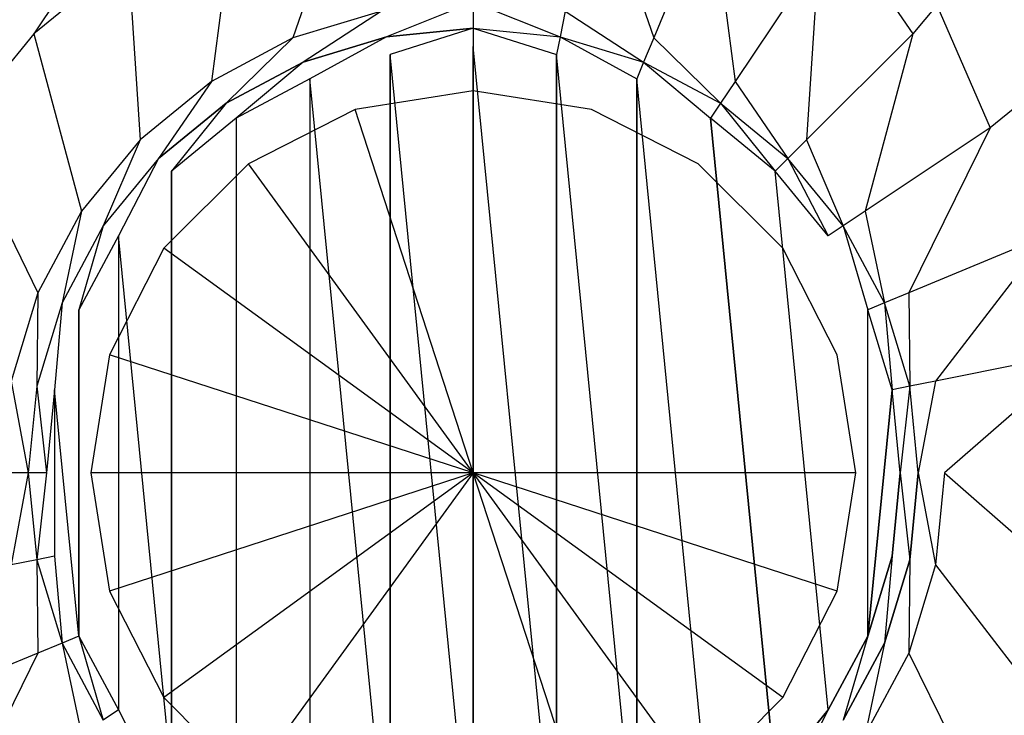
# Model space of a CAD drawing. Extents: x 0 to 1.8, y -0.8 to 0.
# Tile 7 of 15: x 0.8651 to 0.9423, y -0.4198 to -0.3652. Entities that reach past the tile are written whole.
import ezdxf

# ---------------------------------------------------------------- set-up
doc = ezdxf.new("R2010")
doc.units = 0
doc.layers.add('L0_DRAIN_004_D60___REPLACEMTFOR', color=7, linetype='CONTINUOUS')
doc.layers.add('L2_WANNE_0___REPLACEMTFOREMPTYG', color=7, linetype='CONTINUOUS')

msp = doc.modelspace()

# ---------------------------------------------------------------- linework, layer by layer
at = {"layer": 'L0_DRAIN_004_D60___REPLACEMTFOR', "color": 8}
for points, invisible_edges in [([(0.900682, -0.400767, 0.0122), (0.900682, -0.370767, 0.011189), (0.891411, -0.372236, 0.011189), (0.900682, -0.400767, 0.0122)], 14), ([(0.891411, -0.372236, 0.010189), (0.900682, -0.370767, 0.011189), (0.900682, -0.370768, 0.010189), (0.891411, -0.372236, 0.010189)], 13), ([(0.900682, -0.370767, 0.011189), (0.891411, -0.372236, 0.010189), (0.891411, -0.372236, 0.011189), (0.900682, -0.370767, 0.011189)], 14), ([(0.909952, -0.372236, 0.011189), (0.900682, -0.370767, 0.011189), (0.900682, -0.400767, 0.0122), (0.909952, -0.372236, 0.011189)], 14), ([(0.900682, -0.370767, 0.011189), (0.909952, -0.372236, 0.010189), (0.900682, -0.370768, 0.010189), (0.900682, -0.370767, 0.011189)], 13), ([(0.909952, -0.372236, 0.010189), (0.900682, -0.370767, 0.011189), (0.909952, -0.372236, 0.011189), (0.909952, -0.372236, 0.010189)], 14), ([(0.900682, -0.400767, 0.0122), (0.891411, -0.372236, 0.011189), (0.883048, -0.376497, 0.011191), (0.900682, -0.400767, 0.0122)], 14), ([(0.883048, -0.376497, 0.010191), (0.891411, -0.372236, 0.011189), (0.891411, -0.372236, 0.010189), (0.883048, -0.376497, 0.010191)], 13), ([(0.891411, -0.372236, 0.011189), (0.883048, -0.376497, 0.010191), (0.883048, -0.376497, 0.011191), (0.891411, -0.372236, 0.011189)], 14), ([(0.918315, -0.376497, 0.011191), (0.909952, -0.372236, 0.011189), (0.900682, -0.400767, 0.0122), (0.918315, -0.376497, 0.011191)], 14), ([(0.909952, -0.372236, 0.011189), (0.918315, -0.376497, 0.010191), (0.909952, -0.372236, 0.010189), (0.909952, -0.372236, 0.011189)], 13), ([(0.918315, -0.376497, 0.010191), (0.909952, -0.372236, 0.011189), (0.918315, -0.376497, 0.011191), (0.918315, -0.376497, 0.010191)], 14), ([(0.900682, -0.400767, 0.0122), (0.883048, -0.376497, 0.011191), (0.876411, -0.383134, 0.011193), (0.900682, -0.400767, 0.0122)], 14), ([(0.876411, -0.383134, 0.011193), (0.883048, -0.376497, 0.010191), (0.876411, -0.383134, 0.010193), (0.876411, -0.383134, 0.011193)], 13), ([(0.883048, -0.376497, 0.010191), (0.876411, -0.383134, 0.011193), (0.883048, -0.376497, 0.011191), (0.883048, -0.376497, 0.010191)], 14), ([(0.924952, -0.383134, 0.011193), (0.918315, -0.376497, 0.011191), (0.900682, -0.400767, 0.0122), (0.924952, -0.383134, 0.011193)], 14), ([(0.918315, -0.376497, 0.010191), (0.924952, -0.383134, 0.011193), (0.924952, -0.383134, 0.010193), (0.918315, -0.376497, 0.010191)], 13), ([(0.924952, -0.383134, 0.011193), (0.918315, -0.376497, 0.010191), (0.918315, -0.376497, 0.011191), (0.924952, -0.383134, 0.011193)], 14), ([(0.900682, -0.400767, 0.0122), (0.876411, -0.383134, 0.011193), (0.87215, -0.391497, 0.011197), (0.900682, -0.400767, 0.0122)], 14), ([(0.87215, -0.391497, 0.011197), (0.876411, -0.383134, 0.010193), (0.87215, -0.391497, 0.010197), (0.87215, -0.391497, 0.011197)], 13), ([(0.876411, -0.383134, 0.010193), (0.87215, -0.391497, 0.011197), (0.876411, -0.383134, 0.011193), (0.876411, -0.383134, 0.010193)], 14), ([(0.929213, -0.391497, 0.011197), (0.924952, -0.383134, 0.011193), (0.900682, -0.400767, 0.0122), (0.929213, -0.391497, 0.011197)], 14), ([(0.924952, -0.383134, 0.010193), (0.929213, -0.391497, 0.011197), (0.929213, -0.391497, 0.010197), (0.924952, -0.383134, 0.010193)], 13), ([(0.929213, -0.391497, 0.011197), (0.924952, -0.383134, 0.010193), (0.924952, -0.383134, 0.011193), (0.929213, -0.391497, 0.011197)], 14), ([(0.900682, -0.400767, 0.0122), (0.87215, -0.391497, 0.011197), (0.870682, -0.400767, 0.0112), (0.900682, -0.400767, 0.0122)], 14), ([(0.870682, -0.400767, 0.0112), (0.87215, -0.391497, 0.010197), (0.870682, -0.400768, 0.0102), (0.870682, -0.400767, 0.0112)], 13), ([(0.87215, -0.391497, 0.010197), (0.870682, -0.400767, 0.0112), (0.87215, -0.391497, 0.011197), (0.87215, -0.391497, 0.010197)], 14), ([(0.930682, -0.400767, 0.0112), (0.929213, -0.391497, 0.011197), (0.900682, -0.400767, 0.0122), (0.930682, -0.400767, 0.0112)], 14), ([(0.929213, -0.391497, 0.010197), (0.930682, -0.400767, 0.0112), (0.930682, -0.400768, 0.0102), (0.929213, -0.391497, 0.010197)], 13), ([(0.930682, -0.400767, 0.0112), (0.929213, -0.391497, 0.010197), (0.929213, -0.391497, 0.011197), (0.930682, -0.400767, 0.0112)], 14), ([(0.900682, -0.400767, 0.0122), (0.870682, -0.400767, 0.0112), (0.87215, -0.410038, 0.011203), (0.900682, -0.400767, 0.0122)], 14), ([(0.870682, -0.400768, 0.0102), (0.87215, -0.410038, 0.011203), (0.870682, -0.400767, 0.0112), (0.870682, -0.400768, 0.0102)], 14), ([(0.87215, -0.410038, 0.011203), (0.870682, -0.400768, 0.0102), (0.87215, -0.410038, 0.010203), (0.87215, -0.410038, 0.011203)], 13), ([(0.900682, -0.400767, 0.0122), (0.87215, -0.410038, 0.011203), (0.876411, -0.418401, 0.011206), (0.900682, -0.400767, 0.0122)], 14), ([(0.900682, -0.400767, 0.0122), (0.876411, -0.418401, 0.011206), (0.883048, -0.425038, 0.011209), (0.900682, -0.400767, 0.0122)], 14), ([(0.900682, -0.400767, 0.0122), (0.883048, -0.425038, 0.011209), (0.891411, -0.429299, 0.011211), (0.900682, -0.400767, 0.0122)], 14), ([(0.900682, -0.430767, 0.011211), (0.900682, -0.400767, 0.0122), (0.891411, -0.429299, 0.011211), (0.900682, -0.430767, 0.011211)], 14), ([(0.909952, -0.429299, 0.011211), (0.900682, -0.400767, 0.0122), (0.900682, -0.430767, 0.011211), (0.909952, -0.429299, 0.011211)], 14), ([(0.918315, -0.425038, 0.011209), (0.900682, -0.400767, 0.0122), (0.909952, -0.429299, 0.011211), (0.918315, -0.425038, 0.011209)], 14), ([(0.924952, -0.418401, 0.011206), (0.900682, -0.400767, 0.0122), (0.918315, -0.425038, 0.011209), (0.924952, -0.418401, 0.011206)], 14), ([(0.929213, -0.410038, 0.011203), (0.900682, -0.400767, 0.0122), (0.924952, -0.418401, 0.011206), (0.929213, -0.410038, 0.011203)], 14), ([(0.930682, -0.400767, 0.0112), (0.900682, -0.400767, 0.0122), (0.929213, -0.410038, 0.011203), (0.930682, -0.400767, 0.0112)], 14), ([(0.929213, -0.410038, 0.011203), (0.930682, -0.400768, 0.0102), (0.930682, -0.400767, 0.0112), (0.929213, -0.410038, 0.011203)], 14), ([(0.930682, -0.400768, 0.0102), (0.929213, -0.410038, 0.011203), (0.929213, -0.410038, 0.010203), (0.930682, -0.400768, 0.0102)], 13), ([(0.876411, -0.418401, 0.011206), (0.87215, -0.410038, 0.010203), (0.876411, -0.418401, 0.010206), (0.876411, -0.418401, 0.011206)], 13), ([(0.87215, -0.410038, 0.010203), (0.876411, -0.418401, 0.011206), (0.87215, -0.410038, 0.011203), (0.87215, -0.410038, 0.010203)], 14), ([(0.929213, -0.410038, 0.010203), (0.924952, -0.418401, 0.011206), (0.924952, -0.418401, 0.010206), (0.929213, -0.410038, 0.010203)], 13), ([(0.924952, -0.418401, 0.011206), (0.929213, -0.410038, 0.010203), (0.929213, -0.410038, 0.011203), (0.924952, -0.418401, 0.011206)], 14), ([(0.883048, -0.425038, 0.011209), (0.876411, -0.418401, 0.010206), (0.883048, -0.425038, 0.010209), (0.883048, -0.425038, 0.011209)], 13), ([(0.876411, -0.418401, 0.010206), (0.883048, -0.425038, 0.011209), (0.876411, -0.418401, 0.011206), (0.876411, -0.418401, 0.010206)], 14), ([(0.924952, -0.418401, 0.010206), (0.918315, -0.425038, 0.011209), (0.918315, -0.425038, 0.010209), (0.924952, -0.418401, 0.010206)], 13), ([(0.918315, -0.425038, 0.011209), (0.924952, -0.418401, 0.010206), (0.924952, -0.418401, 0.011206), (0.918315, -0.425038, 0.011209)], 14)]:
    msp.add_3dface(points, dxfattribs=dict(at, invisible_edges=invisible_edges))
at = {"layer": 'L2_WANNE_0___REPLACEMTFOREMPTYG', "color": 8}
for points, invisible_edges in [([(0.943448, -0.371871, 0.012229), (1.463645, -0.232765, 0.012189), (0.937039, -0.364062, 0.012229), (0.943448, -0.371871, 0.012229)], 13), ([(0.886535, -0.366615, 0.012189), (0.891172, -0.35296, 0.012189), (0.882028, -0.355734, 0.012189), (0.886535, -0.366615, 0.012189)], 13), ([(0.891172, -0.35296, 0.012189), (0.886535, -0.366615, 0.012189), (0.89347, -0.364511, 0.012189), (0.891172, -0.35296, 0.012189)], 14), ([(0.914828, -0.366615, 0.012189), (0.910191, -0.35296, 0.012189), (0.907893, -0.364511, 0.012189), (0.914828, -0.366615, 0.012189)], 13), ([(0.910191, -0.35296, 0.012189), (0.914828, -0.366615, 0.012189), (0.919335, -0.355734, 0.012189), (0.910191, -0.35296, 0.012189)], 14), ([(0.880144, -0.370031, 0.012189), (0.882028, -0.355734, 0.012189), (0.873601, -0.360238, 0.012189), (0.880144, -0.370031, 0.012189)], 13), ([(0.882028, -0.355734, 0.012189), (0.880144, -0.370031, 0.012189), (0.886535, -0.366615, 0.012189), (0.882028, -0.355734, 0.012189)], 14), ([(0.921219, -0.370031, 0.012189), (0.919335, -0.355734, 0.012189), (0.914828, -0.366615, 0.012189), (0.921219, -0.370031, 0.012189)], 13), ([(0.919335, -0.355734, 0.012189), (0.921219, -0.370031, 0.012189), (0.927762, -0.360238, 0.012189), (0.919335, -0.355734, 0.012189)], 14), ([(0.866214, -0.3663, 0.012189), (0.871973, -0.357653, 0.012229), (0.864164, -0.364062, 0.012229), (0.866214, -0.3663, 0.012189)], 13), ([(0.871973, -0.357653, 0.012229), (0.866214, -0.3663, 0.012189), (0.873601, -0.360238, 0.012189), (0.871973, -0.357653, 0.012229)], 14), ([(0.935149, -0.3663, 0.012189), (0.92923, -0.357653, 0.012229), (0.927762, -0.360238, 0.012189), (0.935149, -0.3663, 0.012189)], 13), ([(0.92923, -0.357653, 0.012229), (0.935149, -0.3663, 0.012189), (0.937039, -0.364062, 0.012229), (0.92923, -0.357653, 0.012229)], 14), ([(0.874542, -0.374628, 0.012189), (0.873601, -0.360238, 0.012189), (0.866214, -0.3663, 0.012189), (0.874542, -0.374628, 0.012189)], 13), ([(0.873601, -0.360238, 0.012189), (0.874542, -0.374628, 0.012189), (0.880144, -0.370031, 0.012189), (0.873601, -0.360238, 0.012189)], 14), ([(0.926821, -0.374628, 0.012189), (0.927762, -0.360238, 0.012189), (0.921219, -0.370031, 0.012189), (0.926821, -0.374628, 0.012189)], 13), ([(0.927762, -0.360238, 0.012189), (0.926821, -0.374628, 0.012189), (0.935149, -0.3663, 0.012189), (0.927762, -0.360238, 0.012189)], 14), ([(0.864164, -0.364062, 0.012229), (0.860152, -0.373687, 0.012189), (0.866214, -0.3663, 0.012189), (0.864164, -0.364062, 0.012229)], 14), ([(0.887325, -0.368522, 0.012189), (0.89347, -0.364511, 0.012189), (0.886535, -0.366615, 0.012189), (0.887325, -0.368522, 0.012189)], 13), ([(0.89347, -0.364511, 0.012189), (0.887325, -0.368522, 0.012189), (0.893872, -0.366536, 0.012189), (0.89347, -0.364511, 0.012189)], 14), ([(0.893872, -0.366536, 0.012189), (0.900682, -0.363801, 0.012189), (0.89347, -0.364511, 0.012189), (0.893872, -0.366536, 0.012189)], 13), ([(0.900682, -0.363801, 0.012189), (0.893872, -0.366536, 0.012189), (0.900682, -0.365865, 0.012189), (0.900682, -0.363801, 0.012189)], 14), ([(0.907491, -0.366536, 0.012189), (0.900682, -0.363801, 0.012189), (0.900682, -0.365865, 0.012189), (0.907491, -0.366536, 0.012189)], 13), ([(0.900682, -0.363801, 0.012189), (0.907491, -0.366536, 0.012189), (0.907893, -0.364511, 0.012189), (0.900682, -0.363801, 0.012189)], 14), ([(0.914038, -0.368522, 0.012189), (0.907893, -0.364511, 0.012189), (0.907491, -0.366536, 0.012189), (0.914038, -0.368522, 0.012189)], 13), ([(0.907893, -0.364511, 0.012189), (0.914038, -0.368522, 0.012189), (0.914828, -0.366615, 0.012189), (0.907893, -0.364511, 0.012189)], 14), ([(0.941211, -0.373687, 0.012189), (0.937039, -0.364062, 0.012229), (0.935149, -0.3663, 0.012189), (0.941211, -0.373687, 0.012189)], 13), ([(0.937039, -0.364062, 0.012229), (0.941211, -0.373687, 0.012189), (0.943448, -0.371871, 0.012229), (0.937039, -0.364062, 0.012229)], 14), ([(0.894149, -0.367927), (0.900682, -0.365865), (0.893872, -0.366536), (0.894149, -0.367927)], 13), ([(0.900682, -0.365865, 0.001434), (0.893872, -0.366536, 0.009321), (0.893872, -0.366536, 0.001434), (0.900682, -0.365865, 0.001434)], 13), ([(0.893872, -0.366536, 0.009321), (0.900682, -0.365865, 0.001434), (0.900682, -0.365865, 0.009321), (0.893872, -0.366536, 0.009321)], 14), ([(0.900682, -0.365865, 0.009321), (0.893872, -0.366536, 0.012189), (0.893872, -0.366536, 0.009321), (0.900682, -0.365865, 0.009321)], 13), ([(0.893872, -0.366536, 0.012189), (0.900682, -0.365865, 0.009321), (0.900682, -0.365865, 0.012189), (0.893872, -0.366536, 0.012189)], 14), ([(0.900682, -0.365865), (0.893872, -0.366536, 0.001434), (0.893872, -0.366536), (0.900682, -0.365865)], 13), ([(0.893872, -0.366536, 0.001434), (0.900682, -0.365865), (0.900682, -0.365865, 0.001434), (0.893872, -0.366536, 0.001434)], 14), ([(0.900682, -0.365865), (0.894149, -0.367927), (0.900682, -0.367284), (0.900682, -0.365865)], 14), ([(0.907214, -0.367927), (0.900682, -0.365865), (0.900682, -0.367284), (0.907214, -0.367927)], 13), ([(0.900682, -0.365865), (0.907214, -0.367927), (0.907491, -0.366536), (0.900682, -0.365865)], 14), ([(0.907491, -0.366536, 0.009321), (0.900682, -0.365865, 0.001434), (0.907491, -0.366536, 0.001434), (0.907491, -0.366536, 0.009321)], 13), ([(0.900682, -0.365865, 0.001434), (0.907491, -0.366536, 0.009321), (0.900682, -0.365865, 0.009321), (0.900682, -0.365865, 0.001434)], 14), ([(0.907491, -0.366536, 0.012189), (0.900682, -0.365865, 0.009321), (0.907491, -0.366536, 0.009321), (0.907491, -0.366536, 0.012189)], 13), ([(0.900682, -0.365865, 0.009321), (0.907491, -0.366536, 0.012189), (0.900682, -0.365865, 0.012189), (0.900682, -0.365865, 0.009321)], 14), ([(0.907491, -0.366536, 0.001434), (0.900682, -0.365865), (0.907491, -0.366536), (0.907491, -0.366536, 0.001434)], 13), ([(0.900682, -0.365865), (0.907491, -0.366536, 0.001434), (0.900682, -0.365865, 0.001434), (0.900682, -0.365865)], 14), ([(0.869945, -0.38023, 0.012189), (0.866214, -0.3663, 0.012189), (0.860152, -0.373687, 0.012189), (0.869945, -0.38023, 0.012189)], 13), ([(0.866214, -0.3663, 0.012189), (0.869945, -0.38023, 0.012189), (0.874542, -0.374628, 0.012189), (0.866214, -0.3663, 0.012189)], 14), ([(0.881291, -0.371747, 0.012189), (0.886535, -0.366615, 0.012189), (0.880144, -0.370031, 0.012189), (0.881291, -0.371747, 0.012189)], 13), ([(0.886535, -0.366615, 0.012189), (0.881291, -0.371747, 0.012189), (0.887325, -0.368522, 0.012189), (0.886535, -0.366615, 0.012189)], 14), ([(0.887868, -0.369833), (0.893872, -0.366536), (0.887325, -0.368522), (0.887868, -0.369833)], 13), ([(0.893872, -0.366536, 0.001434), (0.887325, -0.368522, 0.009321), (0.887325, -0.368522, 0.001434), (0.893872, -0.366536, 0.001434)], 13), ([(0.887325, -0.368522, 0.009321), (0.893872, -0.366536, 0.001434), (0.893872, -0.366536, 0.009321), (0.887325, -0.368522, 0.009321)], 14), ([(0.893872, -0.366536, 0.009321), (0.887325, -0.368522, 0.012189), (0.887325, -0.368522, 0.009321), (0.893872, -0.366536, 0.009321)], 13), ([(0.887325, -0.368522, 0.012189), (0.893872, -0.366536, 0.009321), (0.893872, -0.366536, 0.012189), (0.887325, -0.368522, 0.012189)], 14), ([(0.893872, -0.366536), (0.887325, -0.368522, 0.001434), (0.887325, -0.368522), (0.893872, -0.366536)], 13), ([(0.887325, -0.368522, 0.001434), (0.893872, -0.366536), (0.893872, -0.366536, 0.001434), (0.887325, -0.368522, 0.001434)], 14), ([(0.893872, -0.366536), (0.887868, -0.369833), (0.894149, -0.367927), (0.893872, -0.366536)], 14), ([(0.913495, -0.369833), (0.907491, -0.366536), (0.907214, -0.367927), (0.913495, -0.369833)], 13), ([(0.907491, -0.366536), (0.913495, -0.369833), (0.914038, -0.368522), (0.907491, -0.366536)], 14), ([(0.914038, -0.368522, 0.009321), (0.907491, -0.366536, 0.001434), (0.914038, -0.368522, 0.001434), (0.914038, -0.368522, 0.009321)], 13), ([(0.907491, -0.366536, 0.001434), (0.914038, -0.368522, 0.009321), (0.907491, -0.366536, 0.009321), (0.907491, -0.366536, 0.001434)], 14), ([(0.914038, -0.368522, 0.012189), (0.907491, -0.366536, 0.009321), (0.914038, -0.368522, 0.009321), (0.914038, -0.368522, 0.012189)], 13), ([(0.907491, -0.366536, 0.009321), (0.914038, -0.368522, 0.012189), (0.907491, -0.366536, 0.012189), (0.907491, -0.366536, 0.009321)], 14), ([(0.914038, -0.368522, 0.001434), (0.907491, -0.366536), (0.914038, -0.368522), (0.914038, -0.368522, 0.001434)], 13), ([(0.907491, -0.366536), (0.914038, -0.368522, 0.001434), (0.907491, -0.366536, 0.001434), (0.907491, -0.366536)], 14), ([(0.920072, -0.371747, 0.012189), (0.914828, -0.366615, 0.012189), (0.914038, -0.368522, 0.012189), (0.920072, -0.371747, 0.012189)], 13), ([(0.914828, -0.366615, 0.012189), (0.920072, -0.371747, 0.012189), (0.921219, -0.370031, 0.012189), (0.914828, -0.366615, 0.012189)], 14), ([(0.931418, -0.38023, 0.012189), (0.935149, -0.3663, 0.012189), (0.926821, -0.374628, 0.012189), (0.931418, -0.38023, 0.012189)], 13), ([(0.935149, -0.3663, 0.012189), (0.931418, -0.38023, 0.012189), (0.941211, -0.373687, 0.012189), (0.935149, -0.3663, 0.012189)], 14), ([(0.894149, -0.367927), (0.900682, -0.434251), (0.900682, -0.367284), (0.894149, -0.367927)], 13), ([(0.900682, -0.367284), (0.900682, -0.434251), (0.907214, -0.433608), (0.900682, -0.367284)], 10), ([(0.900682, -0.367284), (0.907214, -0.433608), (0.907214, -0.367927), (0.900682, -0.367284)], 13), ([(0.887868, -0.369833), (0.894149, -0.433608), (0.894149, -0.367927), (0.887868, -0.369833)], 13), ([(0.894149, -0.367927), (0.894149, -0.433608), (0.900682, -0.434251), (0.894149, -0.367927)], 10), ([(0.907214, -0.367927), (0.907214, -0.433608), (0.913495, -0.431703), (0.907214, -0.367927)], 10), ([(0.907214, -0.367927), (0.913495, -0.431703), (0.913495, -0.369833), (0.907214, -0.367927)], 13), ([(0.882079, -0.372927), (0.887325, -0.368522), (0.881291, -0.371747), (0.882079, -0.372927)], 13), ([(0.887325, -0.368522, 0.001434), (0.881291, -0.371747, 0.009321), (0.881291, -0.371747, 0.001434), (0.887325, -0.368522, 0.001434)], 13), ([(0.881291, -0.371747, 0.009321), (0.887325, -0.368522, 0.001434), (0.887325, -0.368522, 0.009321), (0.881291, -0.371747, 0.009321)], 14), ([(0.887325, -0.368522, 0.009321), (0.881291, -0.371747, 0.012189), (0.881291, -0.371747, 0.009321), (0.887325, -0.368522, 0.009321)], 13), ([(0.881291, -0.371747, 0.012189), (0.887325, -0.368522, 0.009321), (0.887325, -0.368522, 0.012189), (0.881291, -0.371747, 0.012189)], 14), ([(0.887325, -0.368522), (0.881291, -0.371747, 0.001434), (0.881291, -0.371747), (0.887325, -0.368522)], 13), ([(0.881291, -0.371747, 0.001434), (0.887325, -0.368522), (0.887325, -0.368522, 0.001434), (0.881291, -0.371747, 0.001434)], 14), ([(0.887325, -0.368522), (0.882079, -0.372927), (0.887868, -0.369833), (0.887325, -0.368522)], 14), ([(0.919284, -0.372927), (0.914038, -0.368522), (0.913495, -0.369833), (0.919284, -0.372927)], 13), ([(0.914038, -0.368522), (0.919284, -0.372927), (0.920072, -0.371747), (0.914038, -0.368522)], 14), ([(0.920072, -0.371747, 0.009321), (0.914038, -0.368522, 0.001434), (0.920072, -0.371747, 0.001434), (0.920072, -0.371747, 0.009321)], 13), ([(0.914038, -0.368522, 0.001434), (0.920072, -0.371747, 0.009321), (0.914038, -0.368522, 0.009321), (0.914038, -0.368522, 0.001434)], 14), ([(0.920072, -0.371747, 0.012189), (0.914038, -0.368522, 0.009321), (0.920072, -0.371747, 0.009321), (0.920072, -0.371747, 0.012189)], 13), ([(0.914038, -0.368522, 0.009321), (0.920072, -0.371747, 0.012189), (0.914038, -0.368522, 0.012189), (0.914038, -0.368522, 0.009321)], 14), ([(0.920072, -0.371747, 0.001434), (0.914038, -0.368522), (0.920072, -0.371747), (0.920072, -0.371747, 0.001434)], 13), ([(0.914038, -0.368522), (0.920072, -0.371747, 0.001434), (0.914038, -0.368522, 0.001434), (0.914038, -0.368522)], 14), ([(0.882079, -0.372927), (0.882079, -0.428608), (0.887868, -0.369833), (0.882079, -0.372927)], 10), ([(0.887868, -0.369833), (0.882079, -0.428608), (0.887868, -0.431703), (0.887868, -0.369833)], 13), ([(0.887868, -0.369833), (0.887868, -0.431703), (0.894149, -0.433608), (0.887868, -0.369833)], 10), ([(0.913495, -0.369833), (0.913495, -0.431703), (0.919284, -0.428608), (0.913495, -0.369833)], 10), ([(0.913495, -0.369833), (0.919284, -0.428608), (0.919284, -0.372927), (0.913495, -0.369833)], 15), ([(0.876002, -0.376088, 0.012189), (0.880144, -0.370031, 0.012189), (0.874542, -0.374628, 0.012189), (0.876002, -0.376088, 0.012189)], 13), ([(0.880144, -0.370031, 0.012189), (0.876002, -0.376088, 0.012189), (0.881291, -0.371747, 0.012189), (0.880144, -0.370031, 0.012189)], 14), ([(0.925361, -0.376088, 0.012189), (0.921219, -0.370031, 0.012189), (0.920072, -0.371747, 0.012189), (0.925361, -0.376088, 0.012189)], 13), ([(0.921219, -0.370031, 0.012189), (0.925361, -0.376088, 0.012189), (0.926821, -0.374628, 0.012189), (0.921219, -0.370031, 0.012189)], 14), ([(0.877005, -0.377091), (0.881291, -0.371747), (0.876002, -0.376088), (0.877005, -0.377091)], 13), ([(0.881291, -0.371747, 0.001434), (0.876002, -0.376088, 0.009321), (0.876002, -0.376088, 0.001434), (0.881291, -0.371747, 0.001434)], 13), ([(0.876002, -0.376088, 0.009321), (0.881291, -0.371747, 0.001434), (0.881291, -0.371747, 0.009321), (0.876002, -0.376088, 0.009321)], 14), ([(0.881291, -0.371747, 0.009321), (0.876002, -0.376088, 0.012189), (0.876002, -0.376088, 0.009321), (0.881291, -0.371747, 0.009321)], 13), ([(0.876002, -0.376088, 0.012189), (0.881291, -0.371747, 0.009321), (0.881291, -0.371747, 0.012189), (0.876002, -0.376088, 0.012189)], 14), ([(0.881291, -0.371747), (0.876002, -0.376088, 0.001434), (0.876002, -0.376088), (0.881291, -0.371747)], 13), ([(0.876002, -0.376088, 0.001434), (0.881291, -0.371747), (0.881291, -0.371747, 0.001434), (0.876002, -0.376088, 0.001434)], 14), ([(0.881291, -0.371747), (0.877005, -0.377091), (0.882079, -0.372927), (0.881291, -0.371747)], 14), ([(0.924358, -0.377091), (0.920072, -0.371747), (0.919284, -0.372927), (0.924358, -0.377091)], 13), ([(0.920072, -0.371747), (0.924358, -0.377091), (0.925361, -0.376088), (0.920072, -0.371747)], 14), ([(0.925361, -0.376088, 0.009321), (0.920072, -0.371747, 0.001434), (0.925361, -0.376088, 0.001434), (0.925361, -0.376088, 0.009321)], 13), ([(0.920072, -0.371747, 0.001434), (0.925361, -0.376088, 0.009321), (0.920072, -0.371747, 0.009321), (0.920072, -0.371747, 0.001434)], 14), ([(0.925361, -0.376088, 0.012189), (0.920072, -0.371747, 0.009321), (0.925361, -0.376088, 0.009321), (0.925361, -0.376088, 0.012189)], 13), ([(0.920072, -0.371747, 0.009321), (0.925361, -0.376088, 0.012189), (0.920072, -0.371747, 0.012189), (0.920072, -0.371747, 0.009321)], 14), ([(0.925361, -0.376088, 0.001434), (0.920072, -0.371747), (0.925361, -0.376088), (0.925361, -0.376088, 0.001434)], 13), ([(0.920072, -0.371747), (0.925361, -0.376088, 0.001434), (0.920072, -0.371747, 0.001434), (0.920072, -0.371747)], 14), ([(0.945715, -0.382114, 0.012189), (0.943448, -0.371871, 0.012229), (0.941211, -0.373687, 0.012189), (0.945715, -0.382114, 0.012189)], 13), ([(0.877005, -0.377091), (0.877005, -0.424444), (0.882079, -0.372927), (0.877005, -0.377091)], 10), ([(0.882079, -0.372927), (0.877005, -0.424444), (0.882079, -0.428608), (0.882079, -0.372927)], 13), ([(0.919284, -0.372927), (0.919284, -0.428608), (0.924358, -0.424444), (0.919284, -0.372927)], 9), ([(0.919284, -0.372927), (0.924358, -0.424444), (0.924358, -0.377091), (0.919284, -0.372927)], 10), ([(0.866529, -0.386621, 0.012189), (0.860152, -0.373687, 0.012189), (0.855648, -0.382114, 0.012189), (0.866529, -0.386621, 0.012189)], 13), ([(0.860152, -0.373687, 0.012189), (0.866529, -0.386621, 0.012189), (0.869945, -0.38023, 0.012189), (0.860152, -0.373687, 0.012189)], 14), ([(0.934834, -0.386621, 0.012189), (0.941211, -0.373687, 0.012189), (0.931418, -0.38023, 0.012189), (0.934834, -0.386621, 0.012189)], 13), ([(0.941211, -0.373687, 0.012189), (0.934834, -0.386621, 0.012189), (0.945715, -0.382114, 0.012189), (0.941211, -0.373687, 0.012189)], 14), ([(0.871661, -0.381377, 0.012189), (0.874542, -0.374628, 0.012189), (0.869945, -0.38023, 0.012189), (0.871661, -0.381377, 0.012189)], 13), ([(0.874542, -0.374628, 0.012189), (0.871661, -0.381377, 0.012189), (0.876002, -0.376088, 0.012189), (0.874542, -0.374628, 0.012189)], 14), ([(0.929702, -0.381377, 0.012189), (0.926821, -0.374628, 0.012189), (0.925361, -0.376088, 0.012189), (0.929702, -0.381377, 0.012189)], 13), ([(0.926821, -0.374628, 0.012189), (0.929702, -0.381377, 0.012189), (0.931418, -0.38023, 0.012189), (0.926821, -0.374628, 0.012189)], 14), ([(0.872841, -0.382165), (0.876002, -0.376088), (0.871661, -0.381377), (0.872841, -0.382165)], 13), ([(0.871661, -0.381377, 0.001434), (0.876002, -0.376088, 0.009321), (0.871661, -0.381377, 0.009321), (0.871661, -0.381377, 0.001434)], 13), ([(0.876002, -0.376088, 0.009321), (0.871661, -0.381377, 0.001434), (0.876002, -0.376088, 0.001434), (0.876002, -0.376088, 0.009321)], 14), ([(0.871661, -0.381377, 0.009321), (0.876002, -0.376088, 0.012189), (0.871661, -0.381377, 0.012189), (0.871661, -0.381377, 0.009321)], 13), ([(0.876002, -0.376088, 0.012189), (0.871661, -0.381377, 0.009321), (0.876002, -0.376088, 0.009321), (0.876002, -0.376088, 0.012189)], 14), ([(0.871661, -0.381377), (0.876002, -0.376088, 0.001434), (0.871661, -0.381377, 0.001434), (0.871661, -0.381377)], 13), ([(0.876002, -0.376088, 0.001434), (0.871661, -0.381377), (0.876002, -0.376088), (0.876002, -0.376088, 0.001434)], 14), ([(0.876002, -0.376088), (0.872841, -0.382165), (0.877005, -0.377091), (0.876002, -0.376088)], 14), ([(0.928522, -0.382165), (0.925361, -0.376088), (0.924358, -0.377091), (0.928522, -0.382165)], 13), ([(0.925361, -0.376088), (0.928522, -0.382165), (0.929702, -0.381377), (0.925361, -0.376088)], 14), ([(0.925361, -0.376088, 0.009321), (0.929702, -0.381377, 0.001434), (0.929702, -0.381377, 0.009321), (0.925361, -0.376088, 0.009321)], 13), ([(0.929702, -0.381377, 0.001434), (0.925361, -0.376088, 0.009321), (0.925361, -0.376088, 0.001434), (0.929702, -0.381377, 0.001434)], 14), ([(0.925361, -0.376088, 0.012189), (0.929702, -0.381377, 0.009321), (0.929702, -0.381377, 0.012189), (0.925361, -0.376088, 0.012189)], 13), ([(0.929702, -0.381377, 0.009321), (0.925361, -0.376088, 0.012189), (0.925361, -0.376088, 0.009321), (0.929702, -0.381377, 0.009321)], 14), ([(0.925361, -0.376088, 0.001434), (0.929702, -0.381377), (0.929702, -0.381377, 0.001434), (0.925361, -0.376088, 0.001434)], 13), ([(0.929702, -0.381377), (0.925361, -0.376088, 0.001434), (0.925361, -0.376088), (0.929702, -0.381377)], 14), ([(0.872841, -0.382165), (0.877005, -0.424444), (0.877005, -0.377091), (0.872841, -0.382165)], 13), ([(0.924358, -0.377091), (0.924358, -0.424444), (0.928522, -0.41937), (0.924358, -0.377091)], 9), ([(0.924358, -0.377091), (0.928522, -0.41937), (0.928522, -0.382165), (0.924358, -0.377091)], 11), ([(0.868436, -0.387411, 0.012189), (0.869945, -0.38023, 0.012189), (0.866529, -0.386621, 0.012189), (0.868436, -0.387411, 0.012189)], 13), ([(0.869945, -0.38023, 0.012189), (0.868436, -0.387411, 0.012189), (0.871661, -0.381377, 0.012189), (0.869945, -0.38023, 0.012189)], 14), ([(0.932927, -0.387411, 0.012189), (0.931418, -0.38023, 0.012189), (0.929702, -0.381377, 0.012189), (0.932927, -0.387411, 0.012189)], 13), ([(0.931418, -0.38023, 0.012189), (0.932927, -0.387411, 0.012189), (0.934834, -0.386621, 0.012189), (0.931418, -0.38023, 0.012189)], 14), ([(0.869747, -0.387954), (0.871661, -0.381377), (0.868436, -0.387411), (0.869747, -0.387954)], 13), ([(0.868436, -0.387411, 0.001434), (0.871661, -0.381377, 0.009321), (0.868436, -0.387411, 0.009321), (0.868436, -0.387411, 0.001434)], 13), ([(0.871661, -0.381377, 0.009321), (0.868436, -0.387411, 0.001434), (0.871661, -0.381377, 0.001434), (0.871661, -0.381377, 0.009321)], 14), ([(0.868436, -0.387411, 0.009321), (0.871661, -0.381377, 0.012189), (0.868436, -0.387411, 0.012189), (0.868436, -0.387411, 0.009321)], 13), ([(0.871661, -0.381377, 0.012189), (0.868436, -0.387411, 0.009321), (0.871661, -0.381377, 0.009321), (0.871661, -0.381377, 0.012189)], 14), ([(0.868436, -0.387411), (0.871661, -0.381377, 0.001434), (0.868436, -0.387411, 0.001434), (0.868436, -0.387411)], 13), ([(0.871661, -0.381377, 0.001434), (0.868436, -0.387411), (0.871661, -0.381377), (0.871661, -0.381377, 0.001434)], 14), ([(0.871661, -0.381377), (0.869747, -0.387954), (0.872841, -0.382165), (0.871661, -0.381377)], 14), ([(0.931616, -0.387954), (0.929702, -0.381377), (0.928522, -0.382165), (0.931616, -0.387954)], 13), ([(0.929702, -0.381377), (0.931616, -0.387954), (0.932927, -0.387411), (0.929702, -0.381377)], 14), ([(0.929702, -0.381377, 0.009321), (0.932927, -0.387411, 0.001434), (0.932927, -0.387411, 0.009321), (0.929702, -0.381377, 0.009321)], 13), ([(0.932927, -0.387411, 0.001434), (0.929702, -0.381377, 0.009321), (0.929702, -0.381377, 0.001434), (0.932927, -0.387411, 0.001434)], 14), ([(0.929702, -0.381377, 0.012189), (0.932927, -0.387411, 0.009321), (0.932927, -0.387411, 0.012189), (0.929702, -0.381377, 0.012189)], 13), ([(0.932927, -0.387411, 0.009321), (0.929702, -0.381377, 0.012189), (0.929702, -0.381377, 0.009321), (0.932927, -0.387411, 0.009321)], 14), ([(0.929702, -0.381377, 0.001434), (0.932927, -0.387411), (0.932927, -0.387411, 0.001434), (0.929702, -0.381377, 0.001434)], 13), ([(0.932927, -0.387411), (0.929702, -0.381377, 0.001434), (0.929702, -0.381377), (0.932927, -0.387411)], 14), ([(0.855648, -0.382114, 0.012189), (0.864425, -0.393556, 0.012189), (0.866529, -0.386621, 0.012189), (0.855648, -0.382114, 0.012189)], 14), ([(0.869747, -0.387954), (0.869747, -0.413581), (0.872841, -0.382165), (0.869747, -0.387954)], 10), ([(0.872841, -0.382165), (0.869747, -0.413581), (0.872841, -0.41937), (0.872841, -0.382165)], 13), ([(0.872841, -0.382165), (0.872841, -0.41937), (0.877005, -0.424444), (0.872841, -0.382165)], 10), ([(0.928522, -0.382165), (0.928522, -0.41937), (0.931616, -0.413581), (0.928522, -0.382165)], 13), ([(0.928522, -0.382165), (0.931616, -0.413581), (0.931616, -0.387954), (0.928522, -0.382165)], 13), ([(0.936938, -0.393556, 0.012189), (0.945715, -0.382114, 0.012189), (0.934834, -0.386621, 0.012189), (0.936938, -0.393556, 0.012189)], 13), ([(0.945715, -0.382114, 0.012189), (0.936938, -0.393556, 0.012189), (0.948489, -0.391258, 0.012189), (0.945715, -0.382114, 0.012189)], 14), ([(0.86645, -0.393959, 0.012189), (0.866529, -0.386621, 0.012189), (0.864425, -0.393556, 0.012189), (0.86645, -0.393959, 0.012189)], 13), ([(0.866529, -0.386621, 0.012189), (0.86645, -0.393959, 0.012189), (0.868436, -0.387411, 0.012189), (0.866529, -0.386621, 0.012189)], 14), ([(0.934913, -0.393959, 0.012189), (0.934834, -0.386621, 0.012189), (0.932927, -0.387411, 0.012189), (0.934913, -0.393959, 0.012189)], 13), ([(0.934834, -0.386621, 0.012189), (0.934913, -0.393959, 0.012189), (0.936938, -0.393556, 0.012189), (0.934834, -0.386621, 0.012189)], 14), ([(0.867841, -0.394235), (0.868436, -0.387411), (0.86645, -0.393959), (0.867841, -0.394235)], 13), ([(0.86645, -0.393959, 0.001434), (0.868436, -0.387411, 0.009321), (0.86645, -0.393959, 0.009321), (0.86645, -0.393959, 0.001434)], 13), ([(0.868436, -0.387411, 0.009321), (0.86645, -0.393959, 0.001434), (0.868436, -0.387411, 0.001434), (0.868436, -0.387411, 0.009321)], 14), ([(0.86645, -0.393959, 0.009321), (0.868436, -0.387411, 0.012189), (0.86645, -0.393959, 0.012189), (0.86645, -0.393959, 0.009321)], 13), ([(0.868436, -0.387411, 0.012189), (0.86645, -0.393959, 0.009321), (0.868436, -0.387411, 0.009321), (0.868436, -0.387411, 0.012189)], 14), ([(0.86645, -0.393959), (0.868436, -0.387411, 0.001434), (0.86645, -0.393959, 0.001434), (0.86645, -0.393959)], 13), ([(0.868436, -0.387411, 0.001434), (0.86645, -0.393959), (0.868436, -0.387411), (0.868436, -0.387411, 0.001434)], 14), ([(0.868436, -0.387411), (0.867841, -0.394235), (0.869747, -0.387954), (0.868436, -0.387411)], 14), ([(0.933522, -0.394235), (0.932927, -0.387411), (0.931616, -0.387954), (0.933522, -0.394235)], 13), ([(0.932927, -0.387411), (0.933522, -0.394235), (0.934913, -0.393959), (0.932927, -0.387411)], 14), ([(0.932927, -0.387411, 0.009321), (0.934913, -0.393959, 0.001434), (0.934913, -0.393959, 0.009321), (0.932927, -0.387411, 0.009321)], 13), ([(0.934913, -0.393959, 0.001434), (0.932927, -0.387411, 0.009321), (0.932927, -0.387411, 0.001434), (0.934913, -0.393959, 0.001434)], 14), ([(0.932927, -0.387411, 0.012189), (0.934913, -0.393959, 0.009321), (0.934913, -0.393959, 0.012189), (0.932927, -0.387411, 0.012189)], 13), ([(0.934913, -0.393959, 0.009321), (0.932927, -0.387411, 0.012189), (0.932927, -0.387411, 0.009321), (0.934913, -0.393959, 0.009321)], 14), ([(0.932927, -0.387411, 0.001434), (0.934913, -0.393959), (0.934913, -0.393959, 0.001434), (0.932927, -0.387411, 0.001434)], 13), ([(0.934913, -0.393959), (0.932927, -0.387411, 0.001434), (0.932927, -0.387411), (0.934913, -0.393959)], 14), ([(0.867841, -0.394235), (0.869747, -0.413581), (0.869747, -0.387954), (0.867841, -0.394235)], 13), ([(0.931616, -0.387954), (0.931616, -0.413581), (0.933522, -0.394235), (0.931616, -0.387954)], 9), ([(0.937648, -0.400768, 0.012189), (0.948489, -0.391258, 0.012189), (0.936938, -0.393556, 0.012189), (0.937648, -0.400768, 0.012189)], 13), ([(0.948489, -0.391258, 0.012189), (0.937648, -0.400768, 0.012189), (0.949426, -0.400768, 0.012189), (0.948489, -0.391258, 0.012189)], 14), ([(0.865779, -0.400768, 0.012189), (0.864425, -0.393556, 0.012189), (0.863715, -0.400768, 0.012189), (0.865779, -0.400768, 0.012189)], 13), ([(0.864425, -0.393556, 0.012189), (0.865779, -0.400768, 0.012189), (0.86645, -0.393959, 0.012189), (0.864425, -0.393556, 0.012189)], 14), ([(0.935584, -0.400768, 0.012189), (0.936938, -0.393556, 0.012189), (0.934913, -0.393959, 0.012189), (0.935584, -0.400768, 0.012189)], 13), ([(0.936938, -0.393556, 0.012189), (0.935584, -0.400768, 0.012189), (0.937648, -0.400768, 0.012189), (0.936938, -0.393556, 0.012189)], 14), ([(0.867198, -0.400768), (0.86645, -0.393959), (0.865779, -0.400768), (0.867198, -0.400768)], 13), ([(0.865779, -0.400768, 0.001434), (0.86645, -0.393959, 0.009321), (0.865779, -0.400768, 0.009321), (0.865779, -0.400768, 0.001434)], 13), ([(0.86645, -0.393959, 0.009321), (0.865779, -0.400768, 0.001434), (0.86645, -0.393959, 0.001434), (0.86645, -0.393959, 0.009321)], 14), ([(0.865779, -0.400768, 0.009321), (0.86645, -0.393959, 0.012189), (0.865779, -0.400768, 0.012189), (0.865779, -0.400768, 0.009321)], 13), ([(0.86645, -0.393959, 0.012189), (0.865779, -0.400768, 0.009321), (0.86645, -0.393959, 0.009321), (0.86645, -0.393959, 0.012189)], 14), ([(0.865779, -0.400768), (0.86645, -0.393959, 0.001434), (0.865779, -0.400768, 0.001434), (0.865779, -0.400768)], 13), ([(0.86645, -0.393959, 0.001434), (0.865779, -0.400768), (0.86645, -0.393959), (0.86645, -0.393959, 0.001434)], 14), ([(0.86645, -0.393959), (0.867198, -0.400768), (0.867841, -0.394235), (0.86645, -0.393959)], 14), ([(0.867841, -0.4073), (0.867841, -0.394235), (0.867198, -0.400768), (0.867841, -0.4073)], 13), ([(0.867841, -0.394235), (0.867841, -0.4073), (0.869747, -0.413581), (0.867841, -0.394235)], 10), ([(0.933522, -0.394235), (0.931616, -0.413581), (0.933522, -0.4073), (0.933522, -0.394235)], 12), ([(0.934165, -0.400768), (0.934913, -0.393959), (0.933522, -0.394235), (0.934165, -0.400768)], 13), ([(0.933522, -0.394235), (0.933522, -0.4073), (0.934165, -0.400768), (0.933522, -0.394235)], 9), ([(0.934913, -0.393959), (0.934165, -0.400768), (0.935584, -0.400768), (0.934913, -0.393959)], 14), ([(0.934913, -0.393959, 0.009321), (0.935584, -0.400768, 0.001434), (0.935584, -0.400768, 0.009321), (0.934913, -0.393959, 0.009321)], 13), ([(0.935584, -0.400768, 0.001434), (0.934913, -0.393959, 0.009321), (0.934913, -0.393959, 0.001434), (0.935584, -0.400768, 0.001434)], 14), ([(0.934913, -0.393959, 0.012189), (0.935584, -0.400768, 0.009321), (0.935584, -0.400768, 0.012189), (0.934913, -0.393959, 0.012189)], 13), ([(0.935584, -0.400768, 0.009321), (0.934913, -0.393959, 0.012189), (0.934913, -0.393959, 0.009321), (0.935584, -0.400768, 0.009321)], 14), ([(0.934913, -0.393959, 0.001434), (0.935584, -0.400768), (0.935584, -0.400768, 0.001434), (0.934913, -0.393959, 0.001434)], 13), ([(0.935584, -0.400768), (0.934913, -0.393959, 0.001434), (0.934913, -0.393959), (0.935584, -0.400768)], 14), ([(0.864425, -0.40798, 0.012189), (0.865779, -0.400768, 0.012189), (0.863715, -0.400768, 0.012189), (0.864425, -0.40798, 0.012189)], 13), ([(0.865779, -0.400768, 0.012189), (0.864425, -0.40798, 0.012189), (0.86645, -0.407577, 0.012189), (0.865779, -0.400768, 0.012189)], 14), ([(0.86645, -0.407577), (0.867198, -0.400768), (0.865779, -0.400768), (0.86645, -0.407577)], 13), ([(0.86645, -0.407577, 0.001434), (0.865779, -0.400768, 0.009321), (0.86645, -0.407577, 0.009321), (0.86645, -0.407577, 0.001434)], 13), ([(0.865779, -0.400768, 0.009321), (0.86645, -0.407577, 0.001434), (0.865779, -0.400768, 0.001434), (0.865779, -0.400768, 0.009321)], 14), ([(0.86645, -0.407577, 0.009321), (0.865779, -0.400768, 0.012189), (0.86645, -0.407577, 0.012189), (0.86645, -0.407577, 0.009321)], 13), ([(0.865779, -0.400768, 0.012189), (0.86645, -0.407577, 0.009321), (0.865779, -0.400768, 0.009321), (0.865779, -0.400768, 0.012189)], 14), ([(0.86645, -0.407577), (0.865779, -0.400768, 0.001434), (0.86645, -0.407577, 0.001434), (0.86645, -0.407577)], 13), ([(0.865779, -0.400768, 0.001434), (0.86645, -0.407577), (0.865779, -0.400768), (0.865779, -0.400768, 0.001434)], 14), ([(0.867198, -0.400768), (0.86645, -0.407577), (0.867841, -0.4073), (0.867198, -0.400768)], 14), ([(0.934913, -0.407577), (0.934165, -0.400768), (0.933522, -0.4073), (0.934913, -0.407577)], 13), ([(0.934165, -0.400768), (0.934913, -0.407577), (0.935584, -0.400768), (0.934165, -0.400768)], 14), ([(0.935584, -0.400768, 0.009321), (0.934913, -0.407577, 0.001434), (0.934913, -0.407577, 0.009321), (0.935584, -0.400768, 0.009321)], 13), ([(0.934913, -0.407577, 0.001434), (0.935584, -0.400768, 0.009321), (0.935584, -0.400768, 0.001434), (0.934913, -0.407577, 0.001434)], 14), ([(0.935584, -0.400768, 0.012189), (0.934913, -0.407577, 0.009321), (0.934913, -0.407577, 0.012189), (0.935584, -0.400768, 0.012189)], 13), ([(0.934913, -0.407577, 0.009321), (0.935584, -0.400768, 0.012189), (0.935584, -0.400768, 0.009321), (0.934913, -0.407577, 0.009321)], 14), ([(0.936938, -0.40798, 0.012189), (0.935584, -0.400768, 0.012189), (0.934913, -0.407577, 0.012189), (0.936938, -0.40798, 0.012189)], 13), ([(0.935584, -0.400768, 0.001434), (0.934913, -0.407577), (0.934913, -0.407577, 0.001434), (0.935584, -0.400768, 0.001434)], 13), ([(0.934913, -0.407577), (0.935584, -0.400768, 0.001434), (0.935584, -0.400768), (0.934913, -0.407577)], 14), ([(0.935584, -0.400768, 0.012189), (0.936938, -0.40798, 0.012189), (0.937648, -0.400768, 0.012189), (0.935584, -0.400768, 0.012189)], 14), ([(0.948489, -0.410277, 0.012189), (0.937648, -0.400768, 0.012189), (0.936938, -0.40798, 0.012189), (0.948489, -0.410277, 0.012189)], 13), ([(0.937648, -0.400768, 0.012189), (0.948489, -0.410277, 0.012189), (0.949426, -0.400768, 0.012189), (0.937648, -0.400768, 0.012189)], 14), ([(0.866529, -0.414914, 0.012189), (0.86645, -0.407577, 0.012189), (0.864425, -0.40798, 0.012189), (0.866529, -0.414914, 0.012189)], 13), ([(0.868436, -0.414124), (0.867841, -0.4073), (0.86645, -0.407577), (0.868436, -0.414124)], 13), ([(0.868436, -0.414124, 0.001434), (0.86645, -0.407577, 0.009321), (0.868436, -0.414124, 0.009321), (0.868436, -0.414124, 0.001434)], 13), ([(0.86645, -0.407577, 0.009321), (0.868436, -0.414124, 0.001434), (0.86645, -0.407577, 0.001434), (0.86645, -0.407577, 0.009321)], 14), ([(0.868436, -0.414124, 0.009321), (0.86645, -0.407577, 0.012189), (0.868436, -0.414124, 0.012189), (0.868436, -0.414124, 0.009321)], 13), ([(0.86645, -0.407577, 0.012189), (0.868436, -0.414124, 0.009321), (0.86645, -0.407577, 0.009321), (0.86645, -0.407577, 0.012189)], 14), ([(0.86645, -0.407577, 0.012189), (0.866529, -0.414914, 0.012189), (0.868436, -0.414124, 0.012189), (0.86645, -0.407577, 0.012189)], 14), ([(0.868436, -0.414124), (0.86645, -0.407577, 0.001434), (0.868436, -0.414124, 0.001434), (0.868436, -0.414124)], 13), ([(0.86645, -0.407577, 0.001434), (0.868436, -0.414124), (0.86645, -0.407577), (0.86645, -0.407577, 0.001434)], 14), ([(0.867841, -0.4073), (0.868436, -0.414124), (0.869747, -0.413581), (0.867841, -0.4073)], 14), ([(0.932927, -0.414124), (0.933522, -0.4073), (0.931616, -0.413581), (0.932927, -0.414124)], 13), ([(0.933522, -0.4073), (0.932927, -0.414124), (0.934913, -0.407577), (0.933522, -0.4073)], 14), ([(0.934913, -0.407577, 0.009321), (0.932927, -0.414124, 0.001434), (0.932927, -0.414124, 0.009321), (0.934913, -0.407577, 0.009321)], 13), ([(0.932927, -0.414124, 0.001434), (0.934913, -0.407577, 0.009321), (0.934913, -0.407577, 0.001434), (0.932927, -0.414124, 0.001434)], 14), ([(0.934913, -0.407577, 0.012189), (0.932927, -0.414124, 0.009321), (0.932927, -0.414124, 0.012189), (0.934913, -0.407577, 0.012189)], 13), ([(0.932927, -0.414124, 0.009321), (0.934913, -0.407577, 0.012189), (0.934913, -0.407577, 0.009321), (0.932927, -0.414124, 0.009321)], 14), ([(0.934834, -0.414914, 0.012189), (0.934913, -0.407577, 0.012189), (0.932927, -0.414124, 0.012189), (0.934834, -0.414914, 0.012189)], 13), ([(0.934913, -0.407577, 0.001434), (0.932927, -0.414124), (0.932927, -0.414124, 0.001434), (0.934913, -0.407577, 0.001434)], 13), ([(0.932927, -0.414124), (0.934913, -0.407577, 0.001434), (0.934913, -0.407577), (0.932927, -0.414124)], 14), ([(0.934913, -0.407577, 0.012189), (0.934834, -0.414914, 0.012189), (0.936938, -0.40798, 0.012189), (0.934913, -0.407577, 0.012189)], 14), ([(0.864425, -0.40798, 0.012189), (0.855648, -0.419421, 0.012189), (0.866529, -0.414914, 0.012189), (0.864425, -0.40798, 0.012189)], 14), ([(0.945715, -0.419421, 0.012189), (0.936938, -0.40798, 0.012189), (0.934834, -0.414914, 0.012189), (0.945715, -0.419421, 0.012189)], 13), ([(0.936938, -0.40798, 0.012189), (0.945715, -0.419421, 0.012189), (0.948489, -0.410277, 0.012189), (0.936938, -0.40798, 0.012189)], 14), ([(0.871661, -0.420158), (0.869747, -0.413581), (0.868436, -0.414124), (0.871661, -0.420158)], 13), ([(0.869747, -0.413581), (0.871661, -0.420158), (0.872841, -0.41937), (0.869747, -0.413581)], 14), ([(0.929702, -0.420158), (0.931616, -0.413581), (0.928522, -0.41937), (0.929702, -0.420158)], 13), ([(0.931616, -0.413581), (0.929702, -0.420158), (0.932927, -0.414124), (0.931616, -0.413581)], 14), ([(0.869945, -0.421305, 0.012189), (0.868436, -0.414124, 0.012189), (0.866529, -0.414914, 0.012189), (0.869945, -0.421305, 0.012189)], 13), ([(0.871661, -0.420158, 0.001434), (0.868436, -0.414124, 0.009321), (0.871661, -0.420158, 0.009321), (0.871661, -0.420158, 0.001434)], 13), ([(0.868436, -0.414124, 0.009321), (0.871661, -0.420158, 0.001434), (0.868436, -0.414124, 0.001434), (0.868436, -0.414124, 0.009321)], 14), ([(0.871661, -0.420158, 0.009321), (0.868436, -0.414124, 0.012189), (0.871661, -0.420158, 0.012189), (0.871661, -0.420158, 0.009321)], 13), ([(0.868436, -0.414124, 0.012189), (0.871661, -0.420158, 0.009321), (0.868436, -0.414124, 0.009321), (0.868436, -0.414124, 0.012189)], 14), ([(0.868436, -0.414124, 0.012189), (0.869945, -0.421305, 0.012189), (0.871661, -0.420158, 0.012189), (0.868436, -0.414124, 0.012189)], 14), ([(0.871661, -0.420158), (0.868436, -0.414124, 0.001434), (0.871661, -0.420158, 0.001434), (0.871661, -0.420158)], 13), ([(0.868436, -0.414124, 0.001434), (0.871661, -0.420158), (0.868436, -0.414124), (0.868436, -0.414124, 0.001434)], 14), ([(0.932927, -0.414124, 0.009321), (0.929702, -0.420158, 0.001434), (0.929702, -0.420158, 0.009321), (0.932927, -0.414124, 0.009321)], 13), ([(0.929702, -0.420158, 0.001434), (0.932927, -0.414124, 0.009321), (0.932927, -0.414124, 0.001434), (0.929702, -0.420158, 0.001434)], 14), ([(0.932927, -0.414124, 0.012189), (0.929702, -0.420158, 0.009321), (0.929702, -0.420158, 0.012189), (0.932927, -0.414124, 0.012189)], 13), ([(0.929702, -0.420158, 0.009321), (0.932927, -0.414124, 0.012189), (0.932927, -0.414124, 0.009321), (0.929702, -0.420158, 0.009321)], 14), ([(0.931418, -0.421305, 0.012189), (0.932927, -0.414124, 0.012189), (0.929702, -0.420158, 0.012189), (0.931418, -0.421305, 0.012189)], 13), ([(0.932927, -0.414124, 0.001434), (0.929702, -0.420158), (0.929702, -0.420158, 0.001434), (0.932927, -0.414124, 0.001434)], 13), ([(0.929702, -0.420158), (0.932927, -0.414124, 0.001434), (0.932927, -0.414124), (0.929702, -0.420158)], 14), ([(0.932927, -0.414124, 0.012189), (0.931418, -0.421305, 0.012189), (0.934834, -0.414914, 0.012189), (0.932927, -0.414124, 0.012189)], 14), ([(0.860152, -0.427849, 0.012189), (0.866529, -0.414914, 0.012189), (0.855648, -0.419421, 0.012189), (0.860152, -0.427849, 0.012189)], 13), ([(0.866529, -0.414914, 0.012189), (0.860152, -0.427849, 0.012189), (0.869945, -0.421305, 0.012189), (0.866529, -0.414914, 0.012189)], 14), ([(0.941211, -0.427849, 0.012189), (0.934834, -0.414914, 0.012189), (0.931418, -0.421305, 0.012189), (0.941211, -0.427849, 0.012189)], 13), ([(0.934834, -0.414914, 0.012189), (0.941211, -0.427849, 0.012189), (0.945715, -0.419421, 0.012189), (0.934834, -0.414914, 0.012189)], 14), ([(0.876002, -0.425447), (0.872841, -0.41937), (0.871661, -0.420158), (0.876002, -0.425447)], 13), ([(0.872841, -0.41937), (0.876002, -0.425447), (0.877005, -0.424444), (0.872841, -0.41937)], 14), ([(0.925361, -0.425447), (0.928522, -0.41937), (0.924358, -0.424444), (0.925361, -0.425447)], 13), ([(0.928522, -0.41937), (0.925361, -0.425447), (0.929702, -0.420158), (0.928522, -0.41937)], 14), ([(0.943448, -0.429129, 0.012229), (0.945715, -0.419421, 0.012189), (0.941211, -0.427849, 0.012189), (0.943448, -0.429129, 0.012229)], 13)]:
    msp.add_3dface(points, dxfattribs=dict(at, invisible_edges=invisible_edges))

doc.saveas('drawing.dxf')
